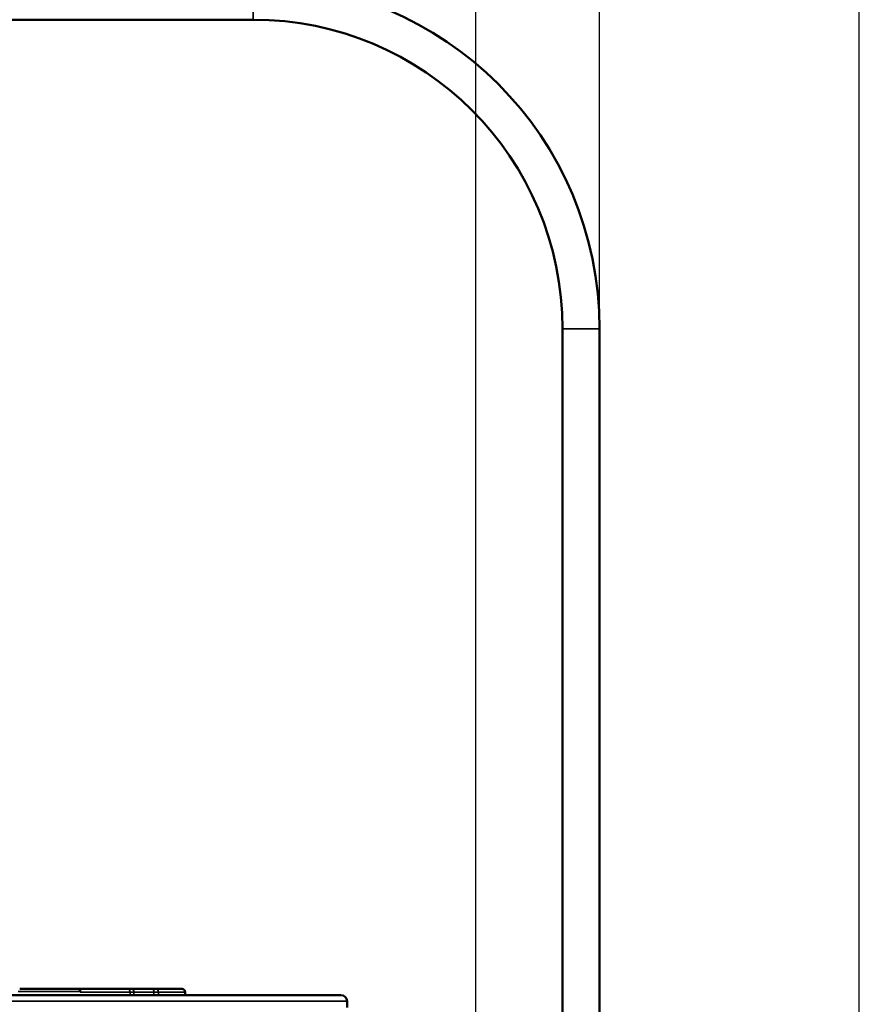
# Model space of a CAD drawing. Header units: millimetres. Extents: x 38 to 2514, y 38 to 1622.
# Tile 161 of 256: x 1095 to 1163, y 917 to 996. Entities that reach past the tile are written whole.
import ezdxf

# ---------------------------------------------------------------- set-up
doc = ezdxf.new("R2010")
doc.units = ezdxf.units.MM
doc.header["$LTSCALE"] = 7.692308
for name, color, linetype, lineweight in [('Dimension (ISO)', 7, 'Continuous', 25), ('Visible (ISO)', 7, 'Continuous', 50), ('Visible Narrow (ISO)', 7, 'Continuous', 35)]:
    doc.layers.add(name, color=color, linetype=linetype, lineweight=lineweight)
doc.styles.add('Note Text (ANSI)', font='tahoma.ttf')
doc.dimstyles.new('Default (ISO)', dxfattribs={"dimscale": 7.692308, "dimtxt": 1, "dimasz": 2.5, "dimexe": 3.175, "dimexo": 0, "dimgap": 0.762, "dimtad": 1, "dimrnd": 1e-08, "dimzin": 0, "dimdsep": 46, "dimtxsty": 'Note Text (ANSI)', "dimcen": 0.09, "dimdle": 10, "dimclrd": 1, "dimclre": 1, "dimclrt": 1, "dimazin": 0, "dimtfac": 3.5052, "dimtmove": 0, "dimatfit": 3, "dimfxl": 1, "dimtolj": 1, "dimtzin": 0, "dimlwd": -1, "dimlwe": -1, "dimarcsym": 0})

# ---------------------------------------------------------------- blocks, each defined once
blk = doc.blocks.new('*D3')
at = {"layer": 'Defpoints', "color": 0, "transparency": 16777216}
for p in [(1132.115, 1043.445), (1017.115, 757.043), (1132.115, 757.043)]:
    blk.add_point(p, dxfattribs=at)
at = {"layer": 'Dimension (ISO)', "color": 1, "transparency": 16777216}
for p, q in [((1017.115, 757.043), (1017.115, 1067.868)), ((1132.115, 757.043), (1132.115, 1067.868)), ((1036.346, 1043.445), (1112.885, 1043.445))]:
    blk.add_line(p, q, dxfattribs=at)
for points in [[(1036.346, 1046.65), (1036.346, 1040.24), (1017.115, 1043.445)], [(1112.885, 1046.65), (1112.885, 1040.24), (1132.115, 1043.445)]]:
    blk.add_solid(points, dxfattribs=at)
at = {"layer": 'Dimension (ISO)', "color": 1, "transparency": 16777216, "insert": (1024.38, 1059.37), "char_height": 7.69231, "attachment_point": 1, "style": 'Note Text (ANSI)'}
blk.add_mtext('\\A1;115.00 mm [4.528 in]', dxfattribs=at)
blk = doc.blocks.new('*D9')
at = {"layer": 'Defpoints', "color": 0, "transparency": 16777216}
for p in [(1142.115, 1099.71), (1007.115, 971.193), (1142.115, 971.193)]:
    blk.add_point(p, dxfattribs=at)
at = {"layer": 'Dimension (ISO)', "color": 1, "transparency": 16777216}
for p, q in [((1007.115, 971.193), (1007.115, 1124.133)), ((1142.115, 971.193), (1142.115, 1124.133)), ((1026.346, 1099.71), (1122.885, 1099.71))]:
    blk.add_line(p, q, dxfattribs=at)
for points in [[(1026.346, 1102.915), (1026.346, 1096.505), (1007.115, 1099.71)], [(1122.885, 1102.915), (1122.885, 1096.505), (1142.115, 1099.71)]]:
    blk.add_solid(points, dxfattribs=at)
at = {"layer": 'Dimension (ISO)', "color": 1, "transparency": 16777216, "insert": (1024.38, 1115.635), "char_height": 7.69231, "attachment_point": 1, "style": 'Note Text (ANSI)'}
blk.add_mtext('\\A1;135.00 mm [5.315 in]', dxfattribs=at)
blk = doc.blocks.new('*D10')
at = {"layer": 'Defpoints', "color": 0, "transparency": 16777216}
for p in [(1163.115, 1147.322), (986.127, 798.326), (1163.115, 797.473)]:
    blk.add_point(p, dxfattribs=at)
at = {"layer": 'Dimension (ISO)', "color": 1, "transparency": 16777216}
for p, q in [((986.127, 798.326), (986.127, 1171.745)), ((1163.115, 797.473), (1163.115, 1171.745)), ((1005.358, 1147.322), (1143.885, 1147.322))]:
    blk.add_line(p, q, dxfattribs=at)
for points in [[(1005.358, 1150.527), (1005.358, 1144.117), (986.127, 1147.322)], [(1143.885, 1150.527), (1143.885, 1144.117), (1163.115, 1147.322)]]:
    blk.add_solid(points, dxfattribs=at)
at = {"layer": 'Dimension (ISO)', "color": 1, "transparency": 16777216, "insert": (1024.386, 1163.247), "char_height": 7.69231, "attachment_point": 1, "style": 'Note Text (ANSI)'}
blk.add_mtext('\\A1;176.99 mm [6.968 in]', dxfattribs=at)

msp = doc.modelspace()

# ---------------------------------------------------------------- linework, layer by layer
at = {"layer": 'Visible (ISO)'}
for p, q in [((1114.1154, 996.1927), (1035.1154, 996.1927)), ((1139.1154, 971.1927), (1139.1154, 796.1927)), ((1142.1154, 971.1927), (1142.1154, 796.1927)), ((1099.9973, 917.7927), (1095.2335, 917.7927)), ((1100.1154, 917.7927), (1104.0126, 917.7927)), ((1104.0126, 917.7927), (1104.2412, 917.7927)), ((1105.9792, 917.7927), (1104.2412, 917.7927)), ((1105.9792, 917.7927), (1106.2547, 917.7927)), ((1106.2547, 917.7927), (1108.3654, 917.7927)), ((1108.6154, 917.5427), (1108.6154, 917.2927)), ((1121.2001, 917.2927), (1028.0307, 917.2927)), ((1121.7, 916.8032), (1121.7106, 916.2927))]:
    msp.add_line(p, q, dxfattribs=at)
for centre, radius, start in [((1114.1154, 971.1927), 28, 0), ((1114.1154, 971.1927), 25, 0), ((1108.3654, 917.5427), 0.25, 0), ((1121.2001, 916.7927), 0.5, 1.2)]:
    msp.add_arc(centre, radius, start, 90, dxfattribs=at)
msp.add_ellipse((1099.8815, 917.3529), major_axis=(-0.2344, -0.4397), ratio=0.0510709, start_param=3.1295058, end_param=3.1620565, dxfattribs=at)
for points, knots in [([(1099.9973, 917.7927), (1100.0114, 917.7927), (1100.0252, 917.7864), (1100.0385, 917.775), (1100.0518, 917.7635), (1100.0646, 917.7467), (1100.0755, 917.7275), (1100.0865, 917.7083), (1100.0957, 917.6872), (1100.1027, 917.6646), (1100.1097, 917.642), (1100.1144, 917.6173), (1100.1162, 917.5927)], [0, 0, 0, 0, 0.25, 0.25, 0.25, 0.5, 0.5, 0.5, 0.75, 0.75, 0.75, 0.99913124, 0.99913124, 0.99913124, 0.99913124]), ([(1100.1161, 917.7924), (1100.1169, 917.7918), (1100.1171, 917.7903), (1100.117, 917.7882), (1100.117, 917.7859), (1100.1166, 917.7829), (1100.1162, 917.7793), (1100.1159, 917.7766), (1100.1156, 917.7736), (1100.1154, 917.7701), (1100.1151, 917.7656), (1100.115, 917.7605), (1100.115, 917.7551), (1100.1149, 917.7494), (1100.115, 917.7433), (1100.1151, 917.737), (1100.1152, 917.7312), (1100.1153, 917.7253), (1100.1154, 917.7194), (1100.1154, 917.7177), (1100.1154, 917.716), (1100.1154, 917.7143), (1100.1155, 917.709), (1100.1155, 917.7037), (1100.1155, 917.6985), (1100.1155, 917.6913), (1100.1154, 917.6843), (1100.1154, 917.6777), (1100.1154, 917.6741), (1100.1154, 917.6706), (1100.1154, 917.6672), (1100.1154, 917.6651), (1100.1154, 917.6631), (1100.1154, 917.6612), (1100.1154, 917.6573), (1100.1154, 917.6537), (1100.1154, 917.6503), (1100.1154, 917.6447), (1100.1154, 917.6396), (1100.1154, 917.6349), (1100.1154, 917.6329), (1100.1154, 917.631), (1100.1154, 917.6292), (1100.1154, 917.6274), (1100.1154, 917.6256), (1100.1154, 917.624), (1100.1154, 917.6214), (1100.1154, 917.6191), (1100.1154, 917.6168), (1100.1154, 917.6126), (1100.1154, 917.6089), (1100.1154, 917.6057), (1100.1154, 917.6045), (1100.1154, 917.6033), (1100.1154, 917.6022)], [0.01537282, 0.01537282, 0.01537282, 0.01537282, 0.06807451, 0.06807451, 0.06807451, 0.12433722, 0.12433722, 0.12433722, 0.16666667, 0.16666667, 0.16666667, 0.22233559, 0.22233559, 0.22233559, 0.28007433, 0.28007433, 0.28007433, 0.33333333, 0.33333333, 0.33333333, 0.34849635, 0.34849635, 0.34849635, 0.39662652, 0.39662652, 0.39662652, 0.46356598, 0.46356598, 0.46356598, 0.5, 0.5, 0.5, 0.5222968, 0.5222968, 0.5222968, 0.56548081, 0.56548081, 0.56548081, 0.63607658, 0.63607658, 0.63607658, 0.66666667, 0.66666667, 0.66666667, 0.6968691, 0.6968691, 0.6968691, 0.74371053, 0.74371053, 0.74371053, 0.83333333, 0.83333333, 0.83333333, 0.86659303, 0.86659303, 0.86659303, 0.86659303])]:
    msp.add_open_spline(points, degree=3, knots=knots, dxfattribs=at)
for points in [[(1100.0145, 917.7927), (1100.0086, 917.7927), (1100.0029, 917.7927), (1099.9973, 917.7927)], [(1100.0145, 917.7927), (1100.0239, 917.7927), (1100.0333, 917.7926), (1100.0425, 917.7926)], [(1100.0655, 917.7927), (1100.0578, 917.7927), (1100.0501, 917.7927), (1100.0425, 917.7927)], [(1100.0655, 917.7927), (1100.0769, 917.7927), (1100.0878, 917.7925), (1100.0981, 917.7925)], [(1100.1154, 917.7927), (1100.1096, 917.7926), (1100.1038, 917.7926), (1100.0981, 917.7926)], [(1100.1122, 917.6248), (1100.112, 917.6265), (1100.1118, 917.6281), (1100.1115, 917.6298)]]:
    msp.add_open_spline(points, degree=3, dxfattribs=at)
at = {"layer": 'Visible Narrow (ISO)'}
for p, q in [((1114.1154, 999.1927), (1114.1154, 996.1927)), ((1142.1154, 971.1927), (1139.1154, 971.1927)), ((1095.116, 917.5927), (1100.1162, 917.5927)), ((1100.1154, 917.5427), (1104.1614, 917.5427)), ((1104.1614, 917.2927), (1104.1614, 917.5427)), ((1104.1614, 917.5427), (1104.4661, 917.5427)), ((1106.0883, 917.5427), (1104.4661, 917.5427)), ((1104.4661, 917.5427), (1104.4661, 917.2927)), ((1106.0883, 917.5427), (1106.4556, 917.5427)), ((1106.0883, 917.2927), (1106.0883, 917.5427)), ((1106.4556, 917.5427), (1108.6154, 917.5427)), ((1106.4556, 917.5427), (1106.4556, 917.2927)), ((1121.7, 916.8032), (1027.5308, 916.8032))]:
    msp.add_line(p, q, dxfattribs=at)
for centre, ratio, end_param in [((1104.0126, 917.5427), 0.5950936, 6.2831927), ((1104.2412, 917.5427), 0.899792, 6.2831853), ((1105.9792, 917.5427), 0.4363191, 6.2831853), ((1106.2547, 917.5427), 0.8036564, 6.2831853)]:
    msp.add_ellipse(centre, major_axis=(0, 0.25), ratio=ratio, start_param=4.712389, end_param=end_param, dxfattribs=at)
msp.add_open_spline([(1100.1162, 917.5925), (1100.1153, 917.5839), (1100.116, 917.5676), (1100.1154, 917.551), (1100.1154, 917.5427)], degree=3, knots=[0.00275729, 0.00275729, 0.00275729, 0.00275729, 0.5, 1, 1, 1, 1], dxfattribs=at)

# ---------------------------------------------------------------- dimensions: what is measured, and where the dimension line sits
at = {"layer": 'Dimension (ISO)', "color": 1, "true_color": 0xff0000}
for base, p1, p2, text, picture, middle in [((1163.1153, 1147.3218), (986.1274, 798.3263), (1163.1153, 797.4734), '<> mm [6.968 in]', '*D10', (1074.6213, 1147.3218)), ((1142.1154, 1099.7103), (1007.1154, 971.1927), (1142.1154, 971.1927), '<> mm [5.315 in]', '*D9', (1074.6154, 1099.7103))]:
    dim = msp.add_linear_dim(base=base, p1=p1, p2=p2, angle=180, text=text, dimstyle='Default (ISO)', override={"dimgap": 0.762, "dimdec": 2, "dimpost": '', "dimtol": 0, "dimlim": 0, "dimtp": 0, "dimtm": 0, "dimtdec": 2, "dimtofl": 0, "dimatfit": 1}, dxfattribs=at)
    dim.commit()
    dim.dimension.update_dxf_attribs({"geometry": picture, "text_midpoint": middle, "dimtype": 160})
dim = msp.add_linear_dim(base=(1132.1154, 1043.4453), p1=(1017.1154, 757.0427), p2=(1132.1154, 757.0427), text='<> mm [4.528 in]', dimstyle='Default (ISO)', override={"dimgap": 0.762, "dimdec": 2, "dimpost": '', "dimtol": 0, "dimlim": 0, "dimtp": 0, "dimtm": 0, "dimtdec": 2, "dimtofl": 0, "dimatfit": 1}, dxfattribs=at)
dim.commit()
dim.dimension.update_dxf_attribs({"geometry": '*D3', "text_midpoint": (1074.6154, 1043.4453), "dimtype": 160})

doc.saveas('drawing.dxf')
